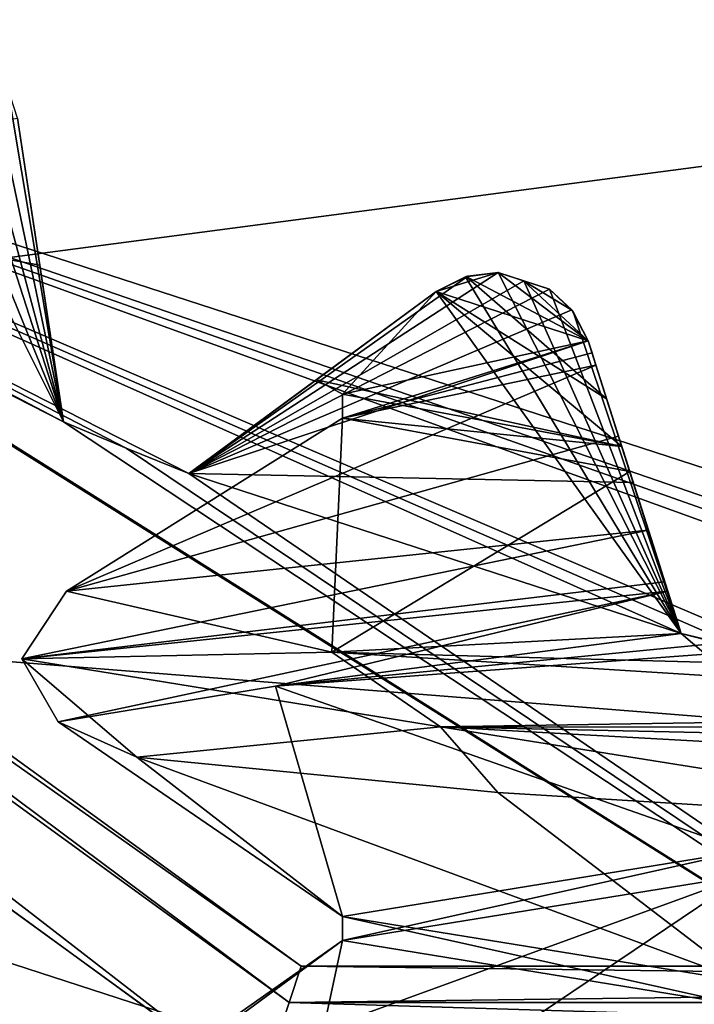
# Model space of a CAD drawing. Header units: millimetres. Extents: x -114 to 114, y -48 to 36.
# Tile 232 of 256: x 67.91 to 68.94, y -6.72 to -5.21. Entities that reach past the tile are written whole.
import ezdxf

# ---------------------------------------------------------------- set-up
doc = ezdxf.new("R2010")
doc.units = ezdxf.units.MM
doc.header["$LTSCALE"] = 65.185185
for name, color, linetype in [('2', 7, 'CONTINUOUS'), ('2786', 7, 'CONTINUOUS'), ('2841', 7, 'CONTINUOUS'), ('3026', 7, 'CONTINUOUS'), ('3028', 7, 'CONTINUOUS'), ('3030', 7, 'CONTINUOUS'), ('3032', 7, 'CONTINUOUS'), ('3034', 7, 'CONTINUOUS'), ('3044', 7, 'CONTINUOUS'), ('3096', 7, 'CONTINUOUS'), ('3097', 7, 'CONTINUOUS'), ('3098', 7, 'CONTINUOUS'), ('3099', 7, 'CONTINUOUS'), ('3100', 7, 'CONTINUOUS'), ('3101', 7, 'CONTINUOUS'), ('3209', 7, 'CONTINUOUS'), ('3210', 7, 'CONTINUOUS'), ('3343', 7, 'CONTINUOUS'), ('3344', 7, 'CONTINUOUS'), ('3368', 7, 'CONTINUOUS'), ('3405', 7, 'CONTINUOUS'), ('3406', 7, 'CONTINUOUS'), ('3407', 7, 'CONTINUOUS'), ('3408', 7, 'CONTINUOUS'), ('3409', 7, 'CONTINUOUS'), ('3437', 7, 'CONTINUOUS'), ('3442', 7, 'CONTINUOUS'), ('3447', 7, 'CONTINUOUS'), ('77', 7, 'CONTINUOUS'), ('86', 7, 'CONTINUOUS'), ('88', 7, 'CONTINUOUS')]:
    doc.layers.add(name, color=color, linetype=linetype)

msp = doc.modelspace()

# ---------------------------------------------------------------- linework, layer by layer
at = {"layer": '2', "linetype": 'CONTINUOUS'}
for points in [[(-11.6345, -6.8483, 92.5), (113, -35, 92.5), (-9.8, 0, 92.5), (-11.6345, -6.8483, 92.5)], [(-9.8, 0, 92.5), (113, -35, 92.5), (21.2746, -6.8475, 92.5), (-9.8, 0, 92.5)], [(29.3258, -4.2309, 92.5), (113, -35, 92.5), (30.7, 0, 92.5), (29.3258, -4.2309, 92.5)], [(113, -35, 92.5), (68.2746, -6.8475, 92.5), (30.7, 0, 92.5), (113, -35, 92.5)], [(68.2746, -6.8475, 92.5), (64.6742, -4.2309, 92.5), (30.7, 0, 92.5), (68.2746, -6.8475, 92.5)], [(25.7254, -6.8475, 92.5), (113, -35, 92.5), (29.3258, -4.2309, 92.5), (25.7254, -6.8475, 92.5)]]:
    msp.add_3dface(points, dxfattribs=at)
at = {"layer": '2786', "linetype": 'CONTINUOUS'}
msp.add_3dface([(-50.5, -32.5, 90), (64.6742, -4.2309, 90), (68.2746, -6.8475, 90), (-50.5, -32.5, 90)], dxfattribs=at)
at = {"layer": '2841', "linetype": 'CONTINUOUS'}
for points in [[(58.7666, -6.7772, 110), (83.588, -3.5082, 110), (57.412, -3.5082, 110), (58.7666, -6.7772, 110)], [(82.2334, -6.7772, 110), (83.588, -3.5082, 110), (58.7666, -6.7772, 110), (82.2334, -6.7772, 110)]]:
    msp.add_3dface(points, dxfattribs=at)
at = {"layer": '3026', "linetype": 'CONTINUOUS'}
for points in [[(66.0917, 6.0677, 108), (70.5, 7.5, 108), (66.0917, -6.0677, 108), (66.0917, 6.0677, 108)], [(66.0917, -6.0677, 108), (70.5, 7.5, 108), (70.5, -7.5, 108), (66.0917, -6.0677, 108)]]:
    msp.add_3dface(points, dxfattribs=at)
at = {"layer": '3028', "linetype": 'CONTINUOUS'}
for points in [[(67.7348, -5.2368, 106), (67.6871, -5.2521, 106), (67.9746, -5.8262, 106), (67.7348, -5.2368, 106)], [(67.7848, -5.2381, 106), (67.7348, -5.2368, 106), (67.9746, -5.8262, 106), (67.7848, -5.2381, 106)], [(67.8215, -5.2569, 106), (67.7848, -5.2381, 106), (67.9746, -5.8262, 106), (67.8215, -5.2569, 106)], [(67.6871, -5.2521, 106), (67.2709, -5.4676, 106), (67.9746, -5.8262, 106), (67.6871, -5.2521, 106)], [(67.8582, -5.2755, 106), (67.8215, -5.2569, 106), (67.9746, -5.8262, 106), (67.8582, -5.2755, 106)], [(67.8887, -5.3153, 106), (67.8582, -5.2755, 106), (67.9746, -5.8262, 106), (67.8887, -5.3153, 106)], [(67.9043, -5.3628, 106), (67.8887, -5.3153, 106), (67.9746, -5.8262, 106), (67.9043, -5.3628, 106)], [(66.0917, -6.0677, 106), (70.5, -7.5, 106), (67.0943, -5.3595, 106), (66.0917, -6.0677, 106)], [(67.0943, -5.3595, 106), (70.5, -7.5, 106), (67.1821, -5.4143, 106), (67.0943, -5.3595, 106)], [(67.1821, -5.4143, 106), (70.5, -7.5, 106), (67.2709, -5.4676, 106), (67.1821, -5.4143, 106)], [(67.2709, -5.4676, 106), (70.5, -7.5, 106), (67.9746, -5.8262, 106), (67.2709, -5.4676, 106)], [(68.588, -5.6049, 106), (68.5433, -5.6275, 106), (68.9171, -6.1496, 106), (68.588, -5.6049, 106)], [(68.6377, -5.5984, 106), (68.588, -5.6049, 106), (68.9171, -6.1496, 106), (68.6377, -5.5984, 106)], [(68.6768, -5.6112, 106), (68.6377, -5.5984, 106), (68.9171, -6.1496, 106), (68.6768, -5.6112, 106)], [(68.716, -5.6238, 106), (68.6768, -5.6112, 106), (68.9171, -6.1496, 106), (68.716, -5.6238, 106)], [(68.5433, -5.6275, 106), (68.1659, -5.9055, 106), (68.9171, -6.1496, 106), (68.5433, -5.6275, 106)], [(68.7523, -5.6583, 106), (68.716, -5.6238, 106), (68.9171, -6.1496, 106), (68.7523, -5.6583, 106)], [(68.7752, -5.7029, 106), (68.7523, -5.6583, 106), (68.9171, -6.1496, 106), (68.7752, -5.7029, 106)], [(67.9746, -5.8262, 106), (70.5, -7.5, 106), (68.07, -5.8666, 106), (67.9746, -5.8262, 106)], [(68.07, -5.8666, 106), (70.5, -7.5, 106), (68.1659, -5.9055, 106), (68.07, -5.8666, 106)], [(68.1659, -5.9055, 106), (70.5, -7.5, 106), (68.9171, -6.1496, 106), (68.1659, -5.9055, 106)], [(68.9171, -6.1496, 106), (70.5, -7.5, 106), (69.0176, -6.1745, 106), (68.9171, -6.1496, 106)]]:
    msp.add_3dface(points, dxfattribs=at)
at = {"layer": '3030', "linetype": 'CONTINUOUS'}
for points in [[(70.5, -6.4, 93.5), (60.7572, -5.625, 93.5), (66.7381, -5.1776, 93.5), (70.5, -6.4, 93.5)], [(64.8751, -9.7428, 93.5), (60.7572, -5.625, 93.5), (76.1249, -9.7428, 93.5), (64.8751, -9.7428, 93.5)], [(76.1249, -9.7428, 93.5), (60.7572, -5.625, 93.5), (70.5, -6.4, 93.5), (76.1249, -9.7428, 93.5)]]:
    msp.add_3dface(points, dxfattribs=at)
at = {"layer": '3032', "linetype": 'CONTINUOUS'}
for points in [[(66.0917, -6.0677, 108), (70.5, -7.5, 108), (66.0917, -6.0677, 106), (66.0917, -6.0677, 108)], [(70.5, -7.5, 108), (70.5, -7.5, 106), (66.0917, -6.0677, 106), (70.5, -7.5, 108)]]:
    msp.add_3dface(points, dxfattribs=at)
at = {"layer": '3034', "linetype": 'CONTINUOUS'}
for points in [[(70.5, -6.4, 93.5), (66.7381, -5.1776, 93.5), (70.1051, -6.3377, 93.55), (70.5, -6.4, 93.5)], [(70.1051, -6.3377, 93.55), (66.7381, -5.1776, 93.5), (70.0018, -6.3304, 93.55), (70.1051, -6.3377, 93.55)], [(70.0018, -6.3304, 93.55), (66.7381, -5.1776, 93.5), (69.8986, -6.3215, 93.55), (70.0018, -6.3304, 93.55)], [(69.8986, -6.3215, 93.55), (66.7381, -5.1776, 93.5), (69.1185, -6.1979, 93.55), (69.8986, -6.3215, 93.55)], [(69.1185, -6.1979, 93.55), (66.7381, -5.1776, 93.5), (69.0176, -6.1745, 93.55), (69.1185, -6.1979, 93.55)], [(69.0176, -6.1745, 93.55), (66.7381, -5.1776, 93.5), (68.9171, -6.1496, 93.55), (69.0176, -6.1745, 93.55)], [(68.9171, -6.1496, 93.55), (66.7381, -5.1776, 93.5), (68.1659, -5.9055, 93.55), (68.9171, -6.1496, 93.55)], [(68.1659, -5.9055, 93.55), (66.7381, -5.1776, 93.5), (68.07, -5.8666, 93.55), (68.1659, -5.9055, 93.55)], [(68.07, -5.8666, 93.55), (66.7381, -5.1776, 93.5), (67.9746, -5.8262, 93.55), (68.07, -5.8666, 93.55)], [(67.9746, -5.8262, 93.55), (66.7381, -5.1776, 93.5), (67.2709, -5.4676, 93.55), (67.9746, -5.8262, 93.55)], [(67.9043, -5.3628, 93.942), (67.9384, -5.5872, 93.7536), (67.2709, -5.4676, 93.55), (67.9043, -5.3628, 93.942)], [(67.9384, -5.5872, 93.7536), (67.9746, -5.8262, 93.55), (67.2709, -5.4676, 93.55), (67.9384, -5.5872, 93.7536)], [(68.6377, -5.5984, 94), (68.6768, -5.6112, 94), (68.1659, -5.9055, 93.55), (68.6377, -5.5984, 94)], [(68.5914, -5.604, 93.9799), (68.6377, -5.5984, 94), (68.1659, -5.9055, 93.55), (68.5914, -5.604, 93.9799)], [(68.5433, -5.6275, 93.942), (68.5914, -5.604, 93.9799), (68.1659, -5.9055, 93.55), (68.5433, -5.6275, 93.942)], [(68.6768, -5.6112, 94), (68.716, -5.6238, 94), (68.1659, -5.9055, 93.55), (68.6768, -5.6112, 94)], [(68.716, -5.6238, 94), (68.7502, -5.6556, 93.9799), (68.1659, -5.9055, 93.55), (68.716, -5.6238, 94)], [(68.3606, -5.7621, 93.7535), (68.5433, -5.6275, 93.942), (68.1659, -5.9055, 93.55), (68.3606, -5.7621, 93.7535)], [(68.7502, -5.6556, 93.9799), (68.7752, -5.7029, 93.942), (68.1659, -5.9055, 93.55), (68.7502, -5.6556, 93.9799)], [(68.7752, -5.7029, 93.942), (68.8439, -5.9191, 93.7536), (68.1659, -5.9055, 93.55), (68.7752, -5.7029, 93.942)], [(68.8439, -5.9191, 93.7536), (68.9171, -6.1496, 93.55), (68.1659, -5.9055, 93.55), (68.8439, -5.9191, 93.7536)]]:
    msp.add_3dface(points, dxfattribs=at)
at = {"layer": '3044', "linetype": 'CONTINUOUS'}
for points in [[(69.0151, -6.5184, 100.4849), (68.4, -6.6184, 98.9999), (69.015, -6.4816, 100.4849), (69.0151, -6.5184, 100.4849)], [(69.015, -6.4816, 100.4849), (68.4, -6.6184, 98.9999), (68.4, -6.5816, 98.9999), (69.015, -6.4816, 100.4849)], [(68.4, -6.6184, 98.9999), (69.0151, -6.7184, 97.515), (68.4, -6.5816, 98.9999), (68.4, -6.6184, 98.9999)], [(68.4, -6.5816, 98.9999), (69.0151, -6.7184, 97.515), (69.0151, -6.6816, 97.515), (68.4, -6.5816, 98.9999)]]:
    msp.add_3dface(points, dxfattribs=at)
at = {"layer": '3096', "linetype": 'CONTINUOUS'}
for points in [[(68.9171, -6.1496, 106), (69.0176, -6.1745, 106), (68.9171, -6.1496, 101.0364), (68.9171, -6.1496, 106)], [(68.9171, -6.1496, 101.0364), (69.0176, -6.1745, 106), (68.9746, -6.1641, 101.0615), (68.9171, -6.1496, 101.0364)]]:
    msp.add_3dface(points, dxfattribs=at)
at = {"layer": '3097', "linetype": 'CONTINUOUS'}
for points in [[(68.7752, -5.7029, 106), (68.9171, -6.1496, 106), (68.9171, -6.1496, 101.0364), (68.7752, -5.7029, 106)], [(68.7752, -5.7029, 106), (68.9171, -6.1496, 101.0364), (68.7752, -5.7029, 103.0991), (68.7752, -5.7029, 106)], [(68.7752, -5.7029, 103.0991), (68.9171, -6.1496, 101.0364), (68.8966, -6.0849, 101.0467), (68.7752, -5.7029, 103.0991)], [(68.7752, -5.7029, 100.198), (68.7752, -5.7029, 103.0991), (68.7811, -5.7212, 100.2063), (68.7752, -5.7029, 100.198)], [(68.7811, -5.7212, 100.2063), (68.7752, -5.7029, 103.0991), (68.787, -5.7398, 100.2147), (68.7811, -5.7212, 100.2063)], [(68.787, -5.7398, 100.2147), (68.7752, -5.7029, 103.0991), (68.8214, -5.8483, 100.5683), (68.787, -5.7398, 100.2147)], [(68.8214, -5.8483, 100.5683), (68.7752, -5.7029, 103.0991), (68.867, -5.9916, 100.9543), (68.8214, -5.8483, 100.5683)], [(68.867, -5.9916, 100.9543), (68.7752, -5.7029, 103.0991), (68.892, -6.0705, 101.0419), (68.867, -5.9916, 100.9543)], [(68.892, -6.0705, 101.0419), (68.7752, -5.7029, 103.0991), (68.8966, -6.0849, 101.0467), (68.892, -6.0705, 101.0419)]]:
    msp.add_3dface(points, dxfattribs=at)
at = {"layer": '3098', "linetype": 'CONTINUOUS'}
for points in [[(68.5433, -5.6275, 100.091), (68.588, -5.6049, 106), (68.5892, -5.6046, 100.2155), (68.5433, -5.6275, 100.091)], [(68.5433, -5.6275, 106), (68.588, -5.6049, 106), (68.5433, -5.6275, 100.091), (68.5433, -5.6275, 106)], [(68.588, -5.6049, 106), (68.6377, -5.5984, 106), (68.5892, -5.6046, 100.2155), (68.588, -5.6049, 106)], [(68.6377, -5.5984, 106), (68.6377, -5.5984, 100.2917), (68.5892, -5.6046, 100.2155), (68.6377, -5.5984, 106)]]:
    msp.add_3dface(points, dxfattribs=at)
at = {"layer": '3099', "linetype": 'CONTINUOUS'}
for points in [[(68.1659, -5.9055, 106), (68.5433, -5.6275, 106), (68.5433, -5.6275, 100.091), (68.1659, -5.9055, 106)], [(68.1659, -5.9055, 106), (68.5433, -5.6275, 100.091), (68.3603, -5.7623, 98.792), (68.1659, -5.9055, 106)], [(68.5433, -5.6275, 93.942), (68.3606, -5.7621, 93.7535), (68.3603, -5.7623, 98.792), (68.5433, -5.6275, 93.942)], [(68.5433, -5.6275, 97.4869), (68.5433, -5.6275, 93.942), (68.3603, -5.7623, 98.792), (68.5433, -5.6275, 97.4869)], [(68.1659, -5.9055, 106), (68.3606, -5.7621, 93.7535), (68.1659, -5.9055, 93.55), (68.1659, -5.9055, 106)], [(68.3606, -5.7621, 93.7535), (68.1659, -5.9055, 106), (68.3603, -5.7623, 98.792), (68.3606, -5.7621, 93.7535)]]:
    msp.add_3dface(points, dxfattribs=at)
at = {"layer": '3100', "linetype": 'CONTINUOUS'}
for points in [[(67.9746, -5.8262, 106), (68.07, -5.8666, 106), (67.9746, -5.8262, 93.55), (67.9746, -5.8262, 106)], [(68.07, -5.8666, 106), (68.07, -5.8666, 93.55), (67.9746, -5.8262, 93.55), (68.07, -5.8666, 106)], [(68.07, -5.8666, 106), (68.1659, -5.9055, 106), (68.07, -5.8666, 93.55), (68.07, -5.8666, 106)], [(68.1659, -5.9055, 106), (68.1659, -5.9055, 93.55), (68.07, -5.8666, 93.55), (68.1659, -5.9055, 106)]]:
    msp.add_3dface(points, dxfattribs=at)
at = {"layer": '3101', "linetype": 'CONTINUOUS'}
for points in [[(67.9043, -5.3628, 106), (67.9746, -5.8262, 106), (67.9746, -5.8262, 93.55), (67.9043, -5.3628, 106)], [(67.9043, -5.3628, 106), (67.9746, -5.8262, 93.55), (67.9384, -5.5872, 93.7536), (67.9043, -5.3628, 106)], [(67.9043, -5.3628, 106), (67.9384, -5.5872, 93.7536), (67.9043, -5.3628, 93.942), (67.9043, -5.3628, 106)]]:
    msp.add_3dface(points, dxfattribs=at)
at = {"layer": '3209', "linetype": 'CONTINUOUS'}
for points in [[(69.0227, -6.1758, 101.0746), (69.015, -6.4816, 100.4849), (68.298, -6.23, 100.2796), (69.0227, -6.1758, 101.0746)], [(68.298, -6.23, 100.2796), (68.4, -6.5816, 98.9999), (67.9661, -6.2842, 99.2564), (68.298, -6.23, 100.2796)], [(69.015, -6.4816, 100.4849), (68.4, -6.5816, 98.9999), (68.298, -6.23, 100.2796), (69.015, -6.4816, 100.4849)], [(67.9661, -6.2842, 99.2564), (68.4, -6.5816, 98.9999), (68.0863, -6.3383, 98.1874), (67.9661, -6.2842, 99.2564)], [(68.4, -6.5816, 98.9999), (69.0151, -6.6816, 97.515), (68.0863, -6.3383, 98.1874), (68.4, -6.5816, 98.9999)], [(68.0863, -6.3383, 98.1874), (69.0151, -6.6816, 97.515), (68.6372, -6.3925, 97.2634), (68.0863, -6.3383, 98.1874)], [(68.6372, -6.3925, 97.2634), (69.0151, -6.6816, 97.515), (69.5203, -6.4467, 96.6492), (68.6372, -6.3925, 97.2634)]]:
    msp.add_3dface(points, dxfattribs=at)
at = {"layer": '3210', "linetype": 'CONTINUOUS'}
for points in [[(68.4, -6.6184, 98.9999), (69.0151, -6.5184, 100.4849), (68.0638, -6.8654, 99.7423), (68.4, -6.6184, 98.9999)], [(68.0638, -6.8654, 99.7423), (69.0151, -6.5184, 100.4849), (68.5803, -6.8117, 100.6736), (68.0638, -6.8654, 99.7423)], [(68.5803, -6.8117, 100.6736), (69.0151, -6.5184, 100.4849), (69.4325, -6.7581, 101.3123), (68.5803, -6.8117, 100.6736)], [(68.3245, -6.9726, 97.6759), (68.4, -6.6184, 98.9999), (67.9732, -6.919, 98.6812), (68.3245, -6.9726, 97.6759)], [(67.9732, -6.919, 98.6812), (68.4, -6.6184, 98.9999), (68.0638, -6.8654, 99.7423), (67.9732, -6.919, 98.6812)], [(69.0151, -6.7184, 97.515), (68.4, -6.6184, 98.9999), (68.3245, -6.9726, 97.6759), (69.0151, -6.7184, 97.515)]]:
    msp.add_3dface(points, dxfattribs=at)
at = {"layer": '3343', "linetype": 'CONTINUOUS'}
for points in [[(68.6377, -5.5984, 106), (68.6768, -5.6112, 106), (68.6377, -5.5984, 100.2917), (68.6377, -5.5984, 106)], [(68.6377, -5.5984, 100.2917), (68.6768, -5.6112, 106), (68.6766, -5.6112, 100.3067), (68.6377, -5.5984, 100.2917)], [(68.6768, -5.6112, 106), (68.716, -5.6238, 106), (68.6766, -5.6112, 100.3067), (68.6768, -5.6112, 106)], [(68.716, -5.6238, 106), (68.716, -5.6238, 100.3217), (68.6766, -5.6112, 100.3067), (68.716, -5.6238, 106)]]:
    msp.add_3dface(points, dxfattribs=at)
at = {"layer": '3344', "linetype": 'CONTINUOUS'}
for points in [[(68.6768, -5.6112, 94), (68.6377, -5.5984, 94), (68.6765, -5.6111, 97.2609), (68.6768, -5.6112, 94)], [(68.6377, -5.5984, 94), (68.6377, -5.5984, 97.2774), (68.6765, -5.6111, 97.2609), (68.6377, -5.5984, 94)], [(68.716, -5.6238, 97.2442), (68.6768, -5.6112, 94), (68.6765, -5.6111, 97.2609), (68.716, -5.6238, 97.2442)], [(68.716, -5.6238, 94), (68.6768, -5.6112, 94), (68.716, -5.6238, 97.2442), (68.716, -5.6238, 94)]]:
    msp.add_3dface(points, dxfattribs=at)
at = {"layer": '3368', "linetype": 'CONTINUOUS'}
for points in [[(68.7752, -5.7029, 100.198), (68.7811, -5.7212, 100.2063), (68.4004, -5.821, 98.9566), (68.7752, -5.7029, 100.198)], [(68.4004, -5.7842, 98.957), (68.7752, -5.7029, 100.198), (68.4004, -5.821, 98.9566), (68.4004, -5.7842, 98.957)], [(68.7811, -5.7212, 100.2063), (68.787, -5.7398, 100.2147), (68.4004, -5.821, 98.9566), (68.7811, -5.7212, 100.2063)], [(68.8265, -5.8642, 97.7314), (68.4004, -5.7842, 98.957), (68.4004, -5.821, 98.9566), (68.8265, -5.8642, 97.7314)], [(68.8386, -5.9022, 97.7156), (68.8265, -5.8642, 97.7314), (68.4004, -5.821, 98.9566), (68.8386, -5.9022, 97.7156)], [(68.8325, -5.8831, 97.7235), (68.8265, -5.8642, 97.7314), (68.8386, -5.9022, 97.7156), (68.8325, -5.8831, 97.7235)]]:
    msp.add_3dface(points, dxfattribs=at)
at = {"layer": '3405', "linetype": 'CONTINUOUS'}
for points in [[(69.0176, -6.1745, 93.55), (68.9171, -6.1496, 93.55), (69.0165, -6.1743, 97.0211), (69.0176, -6.1745, 93.55)], [(68.9171, -6.1496, 93.55), (68.9171, -6.1496, 97.1345), (69.0165, -6.1743, 97.0211), (68.9171, -6.1496, 93.55)]]:
    msp.add_3dface(points, dxfattribs=at)
at = {"layer": '3406', "linetype": 'CONTINUOUS'}
for points in [[(68.8439, -5.9191, 93.7536), (68.7752, -5.7029, 93.942), (68.9171, -6.1496, 97.1345), (68.8439, -5.9191, 93.7536)], [(68.9171, -6.1496, 97.1345), (68.7752, -5.7029, 93.942), (68.7752, -5.7029, 97.3671), (68.9171, -6.1496, 97.1345)], [(68.9171, -6.1496, 97.1345), (68.7752, -5.7029, 97.3671), (68.8747, -6.0158, 97.4344), (68.9171, -6.1496, 97.1345)], [(68.7752, -5.7029, 97.3671), (68.8033, -5.7911, 97.5594), (68.8747, -6.0158, 97.4344), (68.7752, -5.7029, 97.3671)], [(68.8265, -5.8642, 97.7314), (68.8325, -5.8831, 97.7235), (68.8033, -5.7911, 97.5594), (68.8265, -5.8642, 97.7314)], [(68.8325, -5.8831, 97.7235), (68.8386, -5.9022, 97.7156), (68.8033, -5.7911, 97.5594), (68.8325, -5.8831, 97.7235)], [(68.8033, -5.7911, 97.5594), (68.8386, -5.9022, 97.7156), (68.8747, -6.0158, 97.4344), (68.8033, -5.7911, 97.5594)], [(68.9171, -6.1496, 93.55), (68.8439, -5.9191, 93.7536), (68.9171, -6.1496, 97.1345), (68.9171, -6.1496, 93.55)]]:
    msp.add_3dface(points, dxfattribs=at)
at = {"layer": '3407', "linetype": 'CONTINUOUS'}
for points in [[(68.5914, -5.604, 93.9799), (68.5433, -5.6275, 93.942), (68.5891, -5.6046, 97.3576), (68.5914, -5.604, 93.9799)], [(68.5433, -5.6275, 93.942), (68.5433, -5.6275, 97.4869), (68.5891, -5.6046, 97.3576), (68.5433, -5.6275, 93.942)], [(68.6377, -5.5984, 97.2774), (68.5914, -5.604, 93.9799), (68.5891, -5.6046, 97.3576), (68.6377, -5.5984, 97.2774)], [(68.6377, -5.5984, 94), (68.5914, -5.604, 93.9799), (68.6377, -5.5984, 97.2774), (68.6377, -5.5984, 94)]]:
    msp.add_3dface(points, dxfattribs=at)
at = {"layer": '3408', "linetype": 'CONTINUOUS'}
for points in [[(68.716, -5.6238, 106), (68.7523, -5.6583, 106), (68.716, -5.6238, 100.3217), (68.716, -5.6238, 106)], [(68.716, -5.6238, 100.3217), (68.7523, -5.6583, 106), (68.7503, -5.6557, 100.2853), (68.716, -5.6238, 100.3217)], [(68.7523, -5.6583, 106), (68.7752, -5.7029, 106), (68.7503, -5.6557, 100.2853), (68.7523, -5.6583, 106)], [(68.7752, -5.7029, 106), (68.7752, -5.7029, 103.0991), (68.7503, -5.6557, 100.2853), (68.7752, -5.7029, 106)], [(68.7752, -5.7029, 103.0991), (68.7752, -5.7029, 100.198), (68.7503, -5.6557, 100.2853), (68.7752, -5.7029, 103.0991)]]:
    msp.add_3dface(points, dxfattribs=at)
at = {"layer": '3409', "linetype": 'CONTINUOUS'}
for points in [[(68.7502, -5.6556, 93.9799), (68.716, -5.6238, 94), (68.7504, -5.6559, 97.2812), (68.7502, -5.6556, 93.9799)], [(68.716, -5.6238, 94), (68.716, -5.6238, 97.2442), (68.7504, -5.6559, 97.2812), (68.716, -5.6238, 94)], [(68.7752, -5.7029, 93.942), (68.7502, -5.6556, 93.9799), (68.7752, -5.7029, 97.3671), (68.7752, -5.7029, 93.942)], [(68.7752, -5.7029, 97.3671), (68.7502, -5.6556, 93.9799), (68.7504, -5.6559, 97.2812), (68.7752, -5.7029, 97.3671)]]:
    msp.add_3dface(points, dxfattribs=at)
at = {"layer": '3437', "linetype": 'CONTINUOUS'}
for points in [[(68.867, -5.9916, 100.9543), (68.892, -6.0705, 101.0419), (67.9108, -6.1884, 99.2365), (68.867, -5.9916, 100.9543)], [(68.867, -5.9916, 100.9543), (67.9108, -6.1884, 99.2365), (67.979, -6.0849, 99.3614), (68.867, -5.9916, 100.9543)], [(68.892, -6.0705, 101.0419), (68.8966, -6.0849, 101.0467), (67.9108, -6.1884, 99.2365), (68.892, -6.0705, 101.0419)], [(68.8966, -6.0849, 101.0467), (67.9661, -6.2842, 99.2564), (67.9108, -6.1884, 99.2365), (68.8966, -6.0849, 101.0467)], [(67.979, -6.0849, 99.3614), (67.9108, -6.1884, 99.2365), (68.3837, -6.1781, 97.5832), (67.979, -6.0849, 99.3614)], [(68.8966, -6.0849, 101.0467), (68.298, -6.23, 100.2796), (67.9661, -6.2842, 99.2564), (68.8966, -6.0849, 101.0467)], [(68.8966, -6.0849, 101.0467), (68.9171, -6.1496, 101.0364), (68.298, -6.23, 100.2796), (68.8966, -6.0849, 101.0467)], [(68.9171, -6.1496, 101.0364), (68.9746, -6.1641, 101.0615), (68.298, -6.23, 100.2796), (68.9171, -6.1496, 101.0364)], [(67.9108, -6.1884, 99.2365), (68.5499, -6.292, 97.2804), (68.3837, -6.1781, 97.5832), (67.9108, -6.1884, 99.2365)], [(68.9746, -6.1641, 101.0615), (69.0227, -6.1758, 101.0746), (68.298, -6.23, 100.2796), (68.9746, -6.1641, 101.0615)], [(68.5499, -6.292, 97.2804), (69.8735, -6.2714, 96.5315), (68.3837, -6.1781, 97.5832), (68.5499, -6.292, 97.2804)], [(67.9661, -6.2842, 99.2564), (68.0863, -6.3383, 98.1874), (67.9108, -6.1884, 99.2365), (67.9661, -6.2842, 99.2564)], [(68.0863, -6.3383, 98.1874), (68.5499, -6.292, 97.2804), (67.9108, -6.1884, 99.2365), (68.0863, -6.3383, 98.1874)], [(69.8841, -6.2925, 96.5045), (69.8735, -6.2714, 96.5315), (68.5499, -6.292, 97.2804), (69.8841, -6.2925, 96.5045)], [(68.0863, -6.3383, 98.1874), (68.6372, -6.3925, 97.2634), (68.5499, -6.292, 97.2804), (68.0863, -6.3383, 98.1874)], [(68.6372, -6.3925, 97.2634), (69.5203, -6.4467, 96.6492), (68.5499, -6.292, 97.2804), (68.6372, -6.3925, 97.2634)], [(69.5203, -6.4467, 96.6492), (70.4107, -6.3956, 96.4015), (68.5499, -6.292, 97.2804), (69.5203, -6.4467, 96.6492)], [(69.8986, -6.3215, 96.482), (69.8841, -6.2925, 96.5045), (68.5499, -6.292, 97.2804), (69.8986, -6.3215, 96.482)], [(70.4107, -6.3956, 96.4015), (69.8986, -6.3215, 96.482), (68.5499, -6.292, 97.2804), (70.4107, -6.3956, 96.4015)]]:
    msp.add_3dface(points, dxfattribs=at)
at = {"layer": '3442', "linetype": 'CONTINUOUS'}
for points in [[(68.787, -5.7398, 100.2147), (68.8214, -5.8483, 100.5683), (67.979, -6.0849, 99.3614), (68.787, -5.7398, 100.2147)], [(68.4004, -5.821, 98.9566), (68.787, -5.7398, 100.2147), (67.979, -6.0849, 99.3614), (68.4004, -5.821, 98.9566)], [(68.4004, -5.821, 98.9566), (67.979, -6.0849, 99.3614), (68.3837, -6.1781, 97.5832), (68.4004, -5.821, 98.9566)], [(68.8386, -5.9022, 97.7156), (68.4004, -5.821, 98.9566), (68.3837, -6.1781, 97.5832), (68.8386, -5.9022, 97.7156)], [(68.8214, -5.8483, 100.5683), (68.867, -5.9916, 100.9543), (67.979, -6.0849, 99.3614), (68.8214, -5.8483, 100.5683)], [(68.9171, -6.1496, 97.1345), (68.8386, -5.9022, 97.7156), (68.3837, -6.1781, 97.5832), (68.9171, -6.1496, 97.1345)], [(68.8386, -5.9022, 97.7156), (68.9171, -6.1496, 97.1345), (68.8747, -6.0158, 97.4344), (68.8386, -5.9022, 97.7156)], [(69.1185, -6.1979, 96.9177), (68.9171, -6.1496, 97.1345), (68.3837, -6.1781, 97.5832), (69.1185, -6.1979, 96.9177)], [(68.9171, -6.1496, 97.1345), (69.1185, -6.1979, 96.9177), (69.0165, -6.1743, 97.0211), (68.9171, -6.1496, 97.1345)], [(69.8735, -6.2714, 96.5315), (69.1185, -6.1979, 96.9177), (68.3837, -6.1781, 97.5832), (69.8735, -6.2714, 96.5315)]]:
    msp.add_3dface(points, dxfattribs=at)
at = {"layer": '3447', "linetype": 'CONTINUOUS'}
for points in [[(68.6377, -5.5984, 100.2917), (68.7752, -5.7029, 100.198), (68.5433, -5.6275, 100.091), (68.6377, -5.5984, 100.2917)], [(68.6377, -5.5984, 100.2917), (68.5433, -5.6275, 100.091), (68.5892, -5.6046, 100.2155), (68.6377, -5.5984, 100.2917)], [(68.5433, -5.6275, 97.4869), (68.8033, -5.7911, 97.5594), (68.5891, -5.6046, 97.3576), (68.5433, -5.6275, 97.4869)], [(68.7752, -5.7029, 97.3671), (68.6377, -5.5984, 97.2774), (68.5891, -5.6046, 97.3576), (68.7752, -5.7029, 97.3671)], [(68.8033, -5.7911, 97.5594), (68.7752, -5.7029, 97.3671), (68.5891, -5.6046, 97.3576), (68.8033, -5.7911, 97.5594)], [(68.7752, -5.7029, 100.198), (68.6377, -5.5984, 100.2917), (68.6766, -5.6112, 100.3067), (68.7752, -5.7029, 100.198)], [(68.6765, -5.6111, 97.2609), (68.6377, -5.5984, 97.2774), (68.7752, -5.7029, 97.3671), (68.6765, -5.6111, 97.2609)], [(68.716, -5.6238, 97.2442), (68.6765, -5.6111, 97.2609), (68.7504, -5.6559, 97.2812), (68.716, -5.6238, 97.2442)], [(68.6765, -5.6111, 97.2609), (68.7752, -5.7029, 97.3671), (68.7504, -5.6559, 97.2812), (68.6765, -5.6111, 97.2609)], [(68.7752, -5.7029, 100.198), (68.6766, -5.6112, 100.3067), (68.7503, -5.6557, 100.2853), (68.7752, -5.7029, 100.198)], [(68.6766, -5.6112, 100.3067), (68.716, -5.6238, 100.3217), (68.7503, -5.6557, 100.2853), (68.6766, -5.6112, 100.3067)], [(68.3603, -5.7623, 98.792), (68.5433, -5.6275, 100.091), (68.4004, -5.7842, 98.957), (68.3603, -5.7623, 98.792)], [(68.5433, -5.6275, 97.4869), (68.3603, -5.7623, 98.792), (68.8265, -5.8642, 97.7314), (68.5433, -5.6275, 97.4869)], [(68.5433, -5.6275, 100.091), (68.7752, -5.7029, 100.198), (68.4004, -5.7842, 98.957), (68.5433, -5.6275, 100.091)], [(68.5433, -5.6275, 97.4869), (68.8265, -5.8642, 97.7314), (68.8033, -5.7911, 97.5594), (68.5433, -5.6275, 97.4869)], [(68.3603, -5.7623, 98.792), (68.4004, -5.7842, 98.957), (68.8265, -5.8642, 97.7314), (68.3603, -5.7623, 98.792)]]:
    msp.add_3dface(points, dxfattribs=at)
at = {"layer": '77', "linetype": 'CONTINUOUS'}
for points in [[(64.8369, -4.1145, 92.3), (68.3369, -6.6574, 92.3), (64.8369, -4.1145, 90.2), (64.8369, -4.1145, 92.3)], [(64.8369, -4.1145, 90.2), (68.3369, -6.6574, 92.3), (68.3369, -6.6574, 90.2), (64.8369, -4.1145, 90.2)], [(68.3369, -6.6574, 92.3), (72.6631, -6.6574, 92.3), (68.3369, -6.6574, 90.2), (68.3369, -6.6574, 92.3)], [(68.3369, -6.6574, 90.2), (72.6631, -6.6574, 92.3), (72.6631, -6.6574, 90.2), (68.3369, -6.6574, 90.2)]]:
    msp.add_3dface(points, dxfattribs=at)
at = {"layer": '86', "linetype": 'CONTINUOUS'}
for points in [[(64.8369, -4.1145, 92.3), (64.7895, -4.1489, 92.4414), (68.3188, -6.7131, 92.4414), (64.8369, -4.1145, 92.3)], [(68.3369, -6.6574, 92.3), (64.8369, -4.1145, 92.3), (68.3188, -6.7131, 92.4414), (68.3369, -6.6574, 92.3)], [(64.6742, -4.2309, 92.5), (68.2746, -6.8475, 92.5), (64.7895, -4.1489, 92.4414), (64.6742, -4.2309, 92.5)], [(64.7895, -4.1489, 92.4414), (68.2746, -6.8475, 92.5), (68.3188, -6.7131, 92.4414), (64.7895, -4.1489, 92.4414)], [(68.3369, -6.6574, 92.3), (68.3188, -6.7131, 92.4414), (72.6812, -6.7131, 92.4414), (68.3369, -6.6574, 92.3)], [(72.6631, -6.6574, 92.3), (68.3369, -6.6574, 92.3), (72.6812, -6.7131, 92.4414), (72.6631, -6.6574, 92.3)], [(68.2746, -6.8475, 92.5), (72.7254, -6.8475, 92.5), (68.3188, -6.7131, 92.4414), (68.2746, -6.8475, 92.5)], [(68.3188, -6.7131, 92.4414), (72.7254, -6.8475, 92.5), (72.6812, -6.7131, 92.4414), (68.3188, -6.7131, 92.4414)]]:
    msp.add_3dface(points, dxfattribs=at)
at = {"layer": '88', "linetype": 'CONTINUOUS'}
for points in [[(64.8369, -4.1145, 90.2), (68.3369, -6.6574, 90.2), (64.7895, -4.1489, 90.0586), (64.8369, -4.1145, 90.2)], [(68.2746, -6.8475, 90), (64.6742, -4.2309, 90), (64.7895, -4.1489, 90.0586), (68.2746, -6.8475, 90)], [(68.3369, -6.6574, 90.2), (68.3188, -6.7131, 90.0586), (64.7895, -4.1489, 90.0586), (68.3369, -6.6574, 90.2)], [(68.3188, -6.7131, 90.0586), (68.2746, -6.8475, 90), (64.7895, -4.1489, 90.0586), (68.3188, -6.7131, 90.0586)], [(68.3369, -6.6574, 90.2), (72.6631, -6.6574, 90.2), (68.3188, -6.7131, 90.0586), (68.3369, -6.6574, 90.2)], [(72.6631, -6.6574, 90.2), (72.6812, -6.7131, 90.0586), (68.3188, -6.7131, 90.0586), (72.6631, -6.6574, 90.2)], [(72.7254, -6.8475, 90), (68.2746, -6.8475, 90), (72.6812, -6.7131, 90.0586), (72.7254, -6.8475, 90)], [(72.6812, -6.7131, 90.0586), (68.2746, -6.8475, 90), (68.3188, -6.7131, 90.0586), (72.6812, -6.7131, 90.0586)]]:
    msp.add_3dface(points, dxfattribs=at)

doc.saveas('drawing.dxf')
